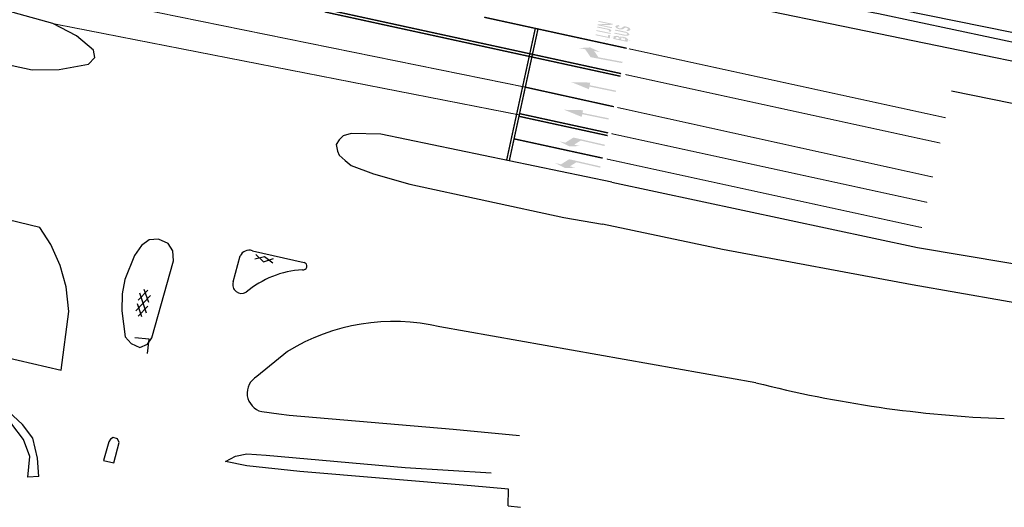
# Model space of a CAD drawing. Header units: metres. Extents: x 140889 to 142041, y 457117 to 459235.
# Tile 2 of 38: x 141178 to 141286, y 457117 to 457170. Entities that reach past the tile are written whole.
import ezdxf

# ---------------------------------------------------------------- set-up
doc = ezdxf.new("R2010")
doc.units = ezdxf.units.M
doc.linetypes.add('1-1', pattern=[2, 1, -1])
doc.layers.get('0').update_dxf_attribs({"color": 251, "linetype": 'CONTINUOUS'})
for name, color, linetype in [('GEO_Kant verharding', 251, 'CONTINUOUS'), ('GEO_Kant water', 251, 'CONTINUOUS'), ('GEO_Kunstwerk', 251, 'CONTINUOUS'), ('GEO_Overige lijn', 251, 'CONTINUOUS'), ('GEO_Symbool gesloten verharding', 251, 'CONTINUOUS'), ('insteek watergang', 251, 'CONTINUOUS'), ('kant open verharding', 251, 'CONTINUOUS')]:
    doc.layers.add(name, color=color, linetype=linetype)

msp = doc.modelspace()

# ---------------------------------------------------------------- hatches: boundary and pattern name
h = msp.add_hatch(color=252)
edge = h.paths.add_edge_path()
edge.add_line((141243.4663051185, 457169.3892663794), (141243.4438354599, 457169.2815857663))
edge.add_line((141243.4438354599, 457169.2815857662), (141244.6384238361, 457169.0323116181))
edge.add_arc((141244.576143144, 457168.8045726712), 0.2361014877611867, 387.4753790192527, 434.70506386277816, ccw=False)
edge.add_arc((141244.7507669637, 457168.8913732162), 0.04128009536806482, 304.01005766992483, 392.41644850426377, ccw=False)
edge.add_arc((141244.6254295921, 457169.0407665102), 0.236101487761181, 261.72144231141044, 308.9511271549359, ccw=False)
edge.add_line((141244.5914343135, 457168.8071252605), (141243.395479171, 457169.0498494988))
edge.add_line((141243.3954791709, 457169.0498494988), (141243.3750522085, 457168.9519580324))
edge.add_line((141243.3750522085, 457168.9519580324), (141244.5151860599, 457168.7106665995))
edge.add_arc((141244.6479463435, 457169.5516393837), 0.8513874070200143, 261.0290280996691, 292.0000817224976)
edge.add_arc((141244.9312210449, 457168.853717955), 0.09817669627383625, 291.2993454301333, 405.1271607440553)
edge.add_arc((141244.3924699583, 457168.3273282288), 0.8513874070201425, 404.4264244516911, 435.3974780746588)
edge.add_line((141244.6071148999, 457169.1512141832), (141243.4663051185, 457169.3892663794))
edge = h.paths.add_edge_path()
edge.add_arc((141243.5859568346, 457169.7062838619), 0.09665130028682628, 133.4369210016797, 214.414573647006)
edge.add_arc((141244.0373153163, 457170.1523439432), 0.7298940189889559, 223.3119140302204, 245.6185139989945)
edge.add_arc((141244.0875351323, 457170.229612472), 0.8211194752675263, 244.6524780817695, 269.7499999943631)
edge.add_arc((141244.0574269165, 457170.5373626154), 1.129173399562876, 271.3460592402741, 280.2900689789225)
edge.add_arc((141244.1620581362, 457169.8171283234), 0.4026544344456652, 283.9507294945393, 311.9309944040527)
edge.add_arc((141244.6600004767, 457169.2619031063), 0.3431484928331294, 103.82386807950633, 131.8347044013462, ccw=False)
edge.add_arc((141244.63047818, 457169.3103271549), 0.2895782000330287, 66.82583180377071, 100.4391298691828, ccw=False)
edge.add_arc((141244.5642001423, 457169.1541706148), 0.4592174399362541, 405.9165008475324, 426.8909156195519, ccw=False)
edge.add_arc((141244.8284928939, 457169.4531610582), 0.06323842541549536, 305.9543022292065, 389.2272201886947, ccw=False)
edge.add_arc((141244.4923417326, 457170.1893734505), 0.8714023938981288, 282.54504940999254, 295.3640380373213, ccw=False)
edge.add_line((141244.6816165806, 457169.3387753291), (141244.800169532, 457169.2223574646))
edge.add_arc((141244.7084686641, 457170.0837765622), 0.866286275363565, 276.076437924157, 296.3756013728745)
edge.add_arc((141245.0420891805, 457169.3919398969), 0.09862048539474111, 301.2967025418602, 384.6095889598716)
edge.add_arc((141244.7739088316, 457169.2603023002), 0.3973398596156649, 385.7634487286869, 418.072548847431)
edge.add_arc((141244.5147253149, 457168.858716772), 0.8752737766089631, 417.5752194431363, 453.0481642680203)
edge.add_arc((141244.5283211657, 457169.3039386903), 0.4330100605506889, 97.98337003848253, 136.4807244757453)
edge.add_arc((141244.0202663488, 457169.769225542), 0.2561006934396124, 275.96332528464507, 319.26638265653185, ccw=False)
edge.add_arc((141244.0221723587, 457169.8515757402), 0.3379688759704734, 252.037094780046, 274.19125164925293, ccw=False)
edge.add_arc((141244.0012554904, 457169.8996401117), 0.3788340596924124, 225.1150084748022, 257.2956736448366, ccw=False)
edge.add_arc((141243.7668770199, 457169.6604505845), 0.04404942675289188, 117.30135207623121, 221.5620884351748, ccw=False)
edge.add_arc((141244.0090578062, 457169.1436174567), 0.61478035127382, 102.44375841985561, 115.26431138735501, ccw=False)
edge.add_line((141243.8765842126, 457169.7439553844), (141243.9113757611, 457169.7521345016))
edge.add_line((141243.9113757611, 457169.7521345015), (141243.9525833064, 457169.7607988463))
edge.add_line((141243.9525833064, 457169.7607988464), (141243.8310078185, 457169.8841505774))
edge.add_arc((141244.0990286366, 457168.3342100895), 1.572943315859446, 99.8107542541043, 107.5015884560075)
edge.add_arc((141243.7113346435, 457169.5504007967), 0.296486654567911, 106.7286951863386, 130.3168295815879)
h.paths.add_polyline_path([(141241.390546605, 457169.2326574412), (141242.9568100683, 457168.9058260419), (141242.9772370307, 457169.0037175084), (141241.4109735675, 457169.3305489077)])
edge = h.paths.add_edge_path()
edge.add_line((141241.4722544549, 457169.6242233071), (141242.6697332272, 457169.3743460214))
edge.add_arc((141242.6378588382, 457169.1987797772), 0.1784362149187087, 36.64485071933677, 79.70992166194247, ccw=False)
edge.add_arc((141242.7155905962, 457169.2720962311), 0.07336971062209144, 302.9354787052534, 386.8901544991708, ccw=False)
edge.add_line((141242.7554812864, 457169.2105182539), (141242.9033524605, 457169.1391919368))
edge.add_arc((141242.9900221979, 457169.0631815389), 0.1152788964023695, 101.68348377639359, 138.7488498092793, ccw=False)
edge.add_arc((141242.9357688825, 457169.2645917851), 0.0937608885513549, 289.2478465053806, 397.1789899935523)
edge.add_arc((141242.6467399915, 457168.9634542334), 0.5102166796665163, 404.5287114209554, 431.7012444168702)
edge.add_line((141242.8069336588, 457169.4478704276), (141241.4926814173, 457169.7221147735))
edge.add_line((141241.4926814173, 457169.7221147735), (141241.4722544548, 457169.6242233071))
h.paths.add_polyline_path([(141241.6023742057, 457170.2477919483), (141242.759691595, 457170.0062951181), (141241.5445659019, 457169.9707590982), (141241.5241389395, 457169.8728676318), (141243.0904024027, 457169.5460362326), (141243.1108293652, 457169.643927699), (141241.9650651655, 457169.8830137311), (141243.1680605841, 457169.9181950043), (141243.1890646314, 457170.0188520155), (141241.6228011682, 457170.3456834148)])
h.paths.add_polyline_path([(141241.3143540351, 457168.8675222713), (141241.2939270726, 457168.7696308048), (141242.8601905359, 457168.4427994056), (141242.9260673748, 457168.7584988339), (141242.698028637, 457168.8060835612), (141242.6525787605, 457168.5882755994)])
edge = h.paths.add_edge_path()
edge.add_line((141243.6085442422, 457168.700409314), (141243.6424173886, 457168.6985935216))
edge.add_line((141243.6424173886, 457168.6985935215), (141243.6792287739, 457168.6970333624))
edge.add_line((141243.679228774, 457168.6970333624), (141243.6894594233, 457168.696411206))
edge.add_ellipse((141243.504353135, 457167.6950378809), major_axis=(0.2083023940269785, 0.9982407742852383), ratio=0.4000000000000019, start_angle=-3.2810247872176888, end_angle=3.2812451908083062, ccw=False)
edge.add_line((141243.7351671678, 457168.6868736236), (141243.7503623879, 457168.6810779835))
edge.add_line((141243.7503623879, 457168.6810779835), (141243.8039552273, 457168.6585578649))
edge.add_line((141243.8039552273, 457168.6585578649), (141243.8420248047, 457168.6435768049))
edge.add_line((141243.8420248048, 457168.6435768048), (141243.8609713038, 457168.6357035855))
edge.add_ellipse((141243.3683588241, 457166.6088738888), major_axis=(0.4272668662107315, 2.047577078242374), ratio=0.4000000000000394, start_angle=-8.080126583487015, end_angle=-4.675961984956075, ccw=False)
edge.add_ellipse((141243.0849878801, 457165.5459506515), major_axis=(0.6537354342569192, 3.132875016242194), ratio=0.4000000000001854, start_angle=-9.199733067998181, end_angle=-7.987007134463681, ccw=False)
edge.add_line((141243.9306636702, 457168.5967207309), (141243.9559897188, 457168.5794586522))
edge.add_ellipse((141244.1245993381, 457169.1869970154), major_axis=(-0.1302107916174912, -0.6240049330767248), ratio=0.3999999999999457, start_angle=-9.242471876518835, end_angle=-6.728487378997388)
edge.add_ellipse((141244.0324680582, 457168.828086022), major_axis=(-0.05410976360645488, -0.2593084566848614), ratio=0.3999999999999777, start_angle=-7.047610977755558, end_angle=1.096325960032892)
edge.add_ellipse((141244.0268372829, 457168.8023542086), major_axis=(0.04873345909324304, 0.2335437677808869), ratio=0.3999999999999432, start_angle=181.3709240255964, end_angle=187.5170275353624)
edge.add_ellipse((141244.0537742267, 457168.9777683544), major_axis=(-0.08525478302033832, -0.4085637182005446), ratio=0.4000000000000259, start_angle=7.554083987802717, end_angle=11.41862122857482)
edge.add_line((141244.0025612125, 457168.5705400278), (141244.0090867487, 457168.5723847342))
edge.add_line((141244.0090867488, 457168.5723847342), (141244.0400118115, 457168.5825703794))
edge.add_line((141244.0400118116, 457168.5825703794), (141244.0585332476, 457168.5882466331))
edge.add_ellipse((141243.6173819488, 457164.9394465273), major_axis=(0.7649700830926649, 3.665941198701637), ratio=0.3999999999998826, start_angle=10.360167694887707, end_angle=12.080011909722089, ccw=False)
edge.add_ellipse((141243.8995949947, 457167.0431432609), major_axis=(0.3254915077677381, 1.559842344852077), ratio=0.3999999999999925, start_angle=7.900563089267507, end_angle=10.479424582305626, ccw=False)
edge.add_ellipse((141243.9224561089, 457167.2119069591), major_axis=(0.2902747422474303, 1.391074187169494), ratio=0.3999999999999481, start_angle=5.063180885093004, end_angle=7.634512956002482, ccw=False)
edge.add_ellipse((141243.1919544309, 457162.9558986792), major_axis=(-1.175311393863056, -5.632406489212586), ratio=0.4000000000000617, start_angle=182.0960545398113, end_angle=185.0962522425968, ccw=False)
edge.add_ellipse((141242.3764815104, 457158.7300634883), major_axis=(-2.054971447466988, -9.847972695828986), ratio=0.4000000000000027, start_angle=180.9767376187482, end_angle=182.1235446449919, ccw=False)
edge.add_ellipse((141243.1932808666, 457162.786266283), major_axis=(1.209671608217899, 5.797069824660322), ratio=0.4000000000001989, start_angle=-0.4864160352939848, end_angle=0.9582123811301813, ccw=False)
edge.add_ellipse((141242.7056382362, 457160.5054632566), major_axis=(-1.686127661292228, -8.080374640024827), ratio=0.3999999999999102, start_angle=177.8992178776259, end_angle=179.4521321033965, ccw=False)
edge.add_ellipse((141243.5670596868, 457164.3435706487), major_axis=(0.8821374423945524, 4.227438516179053), ratio=0.4000000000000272, start_angle=-4.336606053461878, end_angle=-2.04976548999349, ccw=False)
edge.add_ellipse((141241.6840866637, 457156.5646339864), major_axis=(2.521349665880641, 12.08298183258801), ratio=0.4000000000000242, start_angle=-5.2956885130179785, end_angle=-4.471040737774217, ccw=False)
edge.add_ellipse((141242.1048038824, 457158.177762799), major_axis=(-2.17882579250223, -10.44151583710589), ratio=0.3999999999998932, start_angle=174.1607121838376, end_angle=174.9797504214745, ccw=False)
edge.add_ellipse((141243.5733565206, 457164.0143898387), major_axis=(-0.9440692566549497, -4.52423233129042), ratio=0.3999999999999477, start_angle=171.7820461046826, end_angle=174.1404338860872, ccw=False)
edge.add_ellipse((141244.2905937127, 457166.6761295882), major_axis=(0.3761038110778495, 1.802390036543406), ratio=0.4000000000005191, start_angle=-9.991961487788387, end_angle=-8.263048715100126, ccw=False)
edge.add_ellipse((141244.5276967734, 457167.5110548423), major_axis=(-0.1964851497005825, -0.9416093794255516), ratio=0.3999999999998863, start_angle=167.3612635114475, end_angle=170.0874683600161, ccw=False)
edge.add_ellipse((141244.6007921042, 457167.7516650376), major_axis=(0.1440584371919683, 0.690366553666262), ratio=0.400000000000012, start_angle=-20.218606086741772, end_angle=-12.650803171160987, ccw=False)
edge.add_ellipse((141244.6039895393, 457167.7576616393), major_axis=(0.1424725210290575, 0.682766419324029), ratio=0.400000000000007, start_angle=-27.566960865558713, end_angle=-20.036666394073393, ccw=False)
edge.add_ellipse((141244.7074087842, 457167.9976833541), major_axis=(0.08376386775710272, 0.4014188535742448), ratio=0.4000000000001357, start_angle=-29.358864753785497, end_angle=-27.959228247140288, ccw=False)
edge.add_ellipse((141244.8221362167, 457168.2498064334), major_axis=(0.02042696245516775, 0.09789146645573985), ratio=0.3999999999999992, start_angle=269.99999999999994, end_angle=330.6411352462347, ccw=False)
edge.add_line((141244.8612928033, 457168.2416356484), (141244.818019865, 457168.0342601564))
edge.add_line((141244.818019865, 457168.0342601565), (141243.2517564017, 457168.3610915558))
edge.add_line((141243.2517564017, 457168.3610915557), (141243.3138596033, 457168.658706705))
edge.add_ellipse((141242.143596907, 457159.4301408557), major_axis=(-1.931478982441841, -9.25616378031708), ratio=0.4000000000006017, start_angle=189.7807575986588, end_angle=191.2755614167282, ccw=False)
edge.add_ellipse((141242.6302256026, 457163.0058909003), major_axis=(-1.184809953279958, -5.677926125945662), ratio=0.4000000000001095, start_angle=187.2936450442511, end_angle=189.6388099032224, ccw=False)
edge.add_ellipse((141243.0368679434, 457165.6031757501), major_axis=(0.6442342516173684, 3.087342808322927), ratio=0.3999999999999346, start_angle=4.619059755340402, end_angle=7.381106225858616, ccw=False)
edge.add_ellipse((141242.8197481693, 457164.374879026), major_axis=(0.8996581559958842, 4.311402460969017), ratio=0.3999999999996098, start_angle=3.6258060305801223, end_angle=4.55651392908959, ccw=False)
edge = h.paths.add_edge_path(flags=16)
edge.add_line((141243.7677578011, 457168.5495466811), (141243.7525550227, 457168.5523863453))
edge.add_line((141243.7525550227, 457168.5523863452), (141243.691434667, 457168.5620565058))
edge.add_ellipse((141242.7413171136, 457163.8453067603), major_axis=(-0.9829659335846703, -4.710635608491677), ratio=0.4000000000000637, start_angle=180.9943911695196, end_angle=182.1279842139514)
edge.add_ellipse((141243.3308554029, 457166.8970281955), major_axis=(0.3476973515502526, 1.66625868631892), ratio=0.3999999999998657, start_angle=2.121661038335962, end_angle=4.281023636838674)
edge.add_ellipse((141243.4493974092, 457167.5679059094), major_axis=(-0.2081885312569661, -0.997695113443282), ratio=0.4000000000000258, start_angle=184.1958260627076, end_angle=187.3471466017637)
edge.add_ellipse((141243.499340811, 457167.8915542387), major_axis=(0.1408109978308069, 0.6748039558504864), ratio=0.3999999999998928, start_angle=7.274072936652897, end_angle=11.42972008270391)
edge.add_ellipse((141243.5299113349, 457168.1377001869), major_axis=(-0.08925722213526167, -0.4277444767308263), ratio=0.400000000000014, start_angle=191.3130593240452, end_angle=195.399108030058)
edge.add_line((141243.5705306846, 457168.5595690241), (141243.5638541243, 457168.5563888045))
edge.add_line((141243.5638541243, 457168.5563888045), (141243.5428150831, 457168.5415444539))
edge.add_line((141243.542815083, 457168.5415444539), (141243.5351928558, 457168.5343507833))
edge.add_line((141243.5351928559, 457168.5343507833), (141243.5271296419, 457168.5257955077))
edge.add_line((141243.5271296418, 457168.5257955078), (141243.5031317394, 457168.4107911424))
edge.add_line((141243.5031317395, 457168.4107911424), (141243.8867657, 457168.3307384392))
edge.add_line((141243.8867657, 457168.3307384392), (141243.9101673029, 457168.4428851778))
edge.add_ellipse((141243.7484861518, 457168.1643098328), major_axis=(0.08111607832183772, 0.3887299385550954), ratio=0.4000000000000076, start_angle=-39.65544115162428, end_angle=-34.15608483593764)
edge.add_ellipse((141243.8376568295, 457168.3384682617), major_axis=(-0.03439191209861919, -0.1648152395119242), ratio=0.3999999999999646, start_angle=146.1982368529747, end_angle=154.8711985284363)
edge.add_ellipse((141243.8323250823, 457168.3216654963), major_axis=(0.03802914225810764, 0.1822458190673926), ratio=0.4000000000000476, start_angle=-24.08154247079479, end_angle=-15.84065691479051)
edge.add_ellipse((141243.8035864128, 457168.2339454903), major_axis=(-0.05748124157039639, -0.275465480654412), ratio=0.3999999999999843, start_angle=164.2562902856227, end_angle=170.1884314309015)
edge.add_ellipse((141243.5900436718, 457167.4712904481), major_axis=(-0.221168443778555, -1.05989832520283), ratio=0.3999999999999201, start_angle=170.3721063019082, end_angle=173.700130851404)
edge.add_ellipse((141243.0786177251, 457165.4885588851), major_axis=(-0.641821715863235, -3.075781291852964), ratio=0.3999999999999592, start_angle=173.45965536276, end_angle=175.0968277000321)
edge.add_ellipse((141243.4334529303, 457166.9520806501), major_axis=(-0.3333829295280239, -1.59766014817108), ratio=0.3999999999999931, start_angle=174.8128243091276, end_angle=179.91731149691)
edge = h.paths.add_edge_path(flags=16)
edge.add_line((141244.5774369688, 457168.3356501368), (141244.547635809, 457168.19283501))
edge.add_line((141244.547635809, 457168.1928350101), (141244.0941667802, 457168.2874601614))
edge.add_line((141244.0941667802, 457168.2874601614), (141244.1238738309, 457168.4298242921))
edge.add_line((141244.1238738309, 457168.4298242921), (141244.1340901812, 457168.4430948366))
edge.add_line((141244.1340901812, 457168.4430948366), (141244.1431622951, 457168.4537637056))
edge.add_line((141244.1431622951, 457168.4537637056), (141244.1513315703, 457168.4621643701))
edge.add_line((141244.1513315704, 457168.4621643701), (141244.1728363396, 457168.4770918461))
edge.add_line((141244.1728363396, 457168.4770918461), (141244.1798082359, 457168.4797544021))
edge.add_ellipse((141244.1033727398, 457167.8290034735), major_axis=(-0.1365774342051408, -0.6545155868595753), ratio=0.4000000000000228, start_angle=189.5028190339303, end_angle=192.5480691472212, ccw=False)
edge.add_ellipse((141243.9813030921, 457166.959134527), major_axis=(0.3180615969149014, 1.524236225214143), ratio=0.3999999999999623, start_angle=6.362497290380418, end_angle=9.458042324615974, ccw=False)
edge.add_ellipse((141243.7840723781, 457165.7327707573), major_axis=(0.5732083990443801, 2.746967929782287), ratio=0.3999999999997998, start_angle=4.126641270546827, end_angle=6.468769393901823, ccw=False)
edge.add_ellipse((141243.7169030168, 457165.3610276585), major_axis=(-0.6505201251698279, -3.11746639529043), ratio=0.4000000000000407, start_angle=179.861879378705, end_angle=184.0945533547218, ccw=False)
edge.add_ellipse((141243.8855580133, 457166.1487677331), major_axis=(0.4859627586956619, 2.328863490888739), ratio=0.4000000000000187, start_angle=-4.256429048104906, end_angle=0.0672341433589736, ccw=False)
edge.add_ellipse((141243.1941677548, 457163.2956387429), major_axis=(-1.087245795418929, -5.210372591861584), ratio=0.3999999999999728, start_angle=173.9204184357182, end_angle=175.5650336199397, ccw=False)
edge.add_ellipse((141243.9098036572, 457166.1102160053), major_axis=(-0.4911156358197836, -2.353557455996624), ratio=0.3999999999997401, start_angle=172.5150762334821, end_angle=174.0391089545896, ccw=False)
edge.add_ellipse((141244.2340448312, 457167.3370572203), major_axis=(0.2300260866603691, 1.10234651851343), ratio=0.4000000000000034, start_angle=-9.33635073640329, end_angle=-7.459521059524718, ccw=False)
edge.add_ellipse((141244.4048226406, 457167.9468489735), major_axis=(0.09914531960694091, 0.4751308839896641), ratio=0.4000000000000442, start_angle=-15.472319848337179, end_angle=-9.026331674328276, ccw=False)
edge.add_ellipse((141244.4651409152, 457168.1333074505), major_axis=(0.05793170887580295, 0.2776242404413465), ratio=0.4000000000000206, start_angle=-23.309612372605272, end_angle=-15.771819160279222, ccw=False)
edge.add_ellipse((141244.5006513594, 457168.2203686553), major_axis=(-0.03715532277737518, -0.1780582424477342), ratio=0.3999999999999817, start_angle=147.404506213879, end_angle=157.4420066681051, ccw=False)
edge.add_ellipse((141244.4806282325, 457168.1837809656), major_axis=(0.04736647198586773, 0.2269928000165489), ratio=0.4000000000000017, start_angle=-43.413529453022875, end_angle=-33.59502017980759, ccw=False)
edge = h.paths.add_edge_path(flags=16)
edge.add_line((141244.1728363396, 457168.4770918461), (141244.165927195, 457168.4734949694))
edge.add_line((141244.1588394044, 457168.4686303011), (141244.1513315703, 457168.4621643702))
edge.add_line((141243.5638541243, 457168.5563888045), (141243.5570638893, 457168.5524201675))
edge.add_line((141243.5500781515, 457168.5475198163), (141243.5428150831, 457168.5415444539))
for points in [[(141241.1401737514, 457167.034765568), (141241.6195194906, 457166.3346029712), (141244.2734132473, 457165.8377650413), (141244.2458111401, 457165.6903264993), (141240.7564323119, 457166.3435763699), (141240.1572501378, 457167.218779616), (141239.4692036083, 457167.3475894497), (141240.703916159, 457167.4216496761), (141241.8282202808, 457166.9059557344)], [(141243.5463580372, 457162.6607691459), (141240.6570858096, 457163.2562571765), (141240.7176439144, 457163.5500814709), (141238.6341469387, 457163.5966148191), (141240.5662486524, 457162.8155207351), (141240.6268067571, 457163.1093450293), (141243.5160789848, 457162.5138569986)], [(141242.7512756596, 457159.6146213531), (141239.8620034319, 457160.2101093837), (141239.9225615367, 457160.503933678), (141237.8390645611, 457160.5504670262), (141239.7711662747, 457159.7693729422), (141239.8317243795, 457160.0631972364), (141242.7209966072, 457159.4677092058)], [(141238.9405870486, 457156.7071343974), (141239.6595652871, 457157.1577676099), (141242.2911910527, 457156.5539913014), (141242.3247341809, 457156.7001927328), (141238.8646336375, 457157.4940467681), (141237.9659108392, 457156.9307552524), (141237.2836374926, 457157.0872898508), (141238.3861626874, 457156.526541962), (141239.6228603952, 457156.5505997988)], [(141238.4682336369, 457154.3189208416), (141239.1872118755, 457154.7695540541), (141241.818837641, 457154.1657777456), (141241.8523807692, 457154.311979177), (141238.3922802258, 457155.1058332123), (141237.4935574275, 457154.5425416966), (141236.8112840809, 457154.699076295), (141237.9138092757, 457154.1383284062), (141239.1505069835, 457154.162386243)]]:
    msp.add_hatch(color=252).paths.add_polyline_path(points)

# ---------------------------------------------------------------- linework, layer by layer
at = {"color": 252, "linetype": '1-1', "const_width": 0.1, "flags": 128}
for points in [[(141182.2484560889, 457173.4613721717), (141233.5575525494, 457163.0436139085)], [(141181.479, 457170.047), (141232.8924960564, 457159.9870980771)], [(141244.9736203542, 457167.2740581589), (141279.8961647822, 457159.6675897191)], [(141244.5785710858, 457164.4355354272), (141279.2902213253, 457156.8827499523)], [(141243.7037936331, 457160.8063319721), (141278.475635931, 457153.139018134)], [(141243.0444447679, 457157.9222988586), (141277.8677433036, 457150.345220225)], [(141242.5187957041, 457155.1293703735), (141277.2637490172, 457147.5693386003)]]:
    msp.add_lwpolyline(points, dxfattribs=at)
at = {"color": 252, "const_width": 0.15}
for points in [[(141211.4666190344, 457171.3332287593), (141244.0525007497, 457164.2429817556)], [(141211.5428878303, 457171.6236531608), (141244.1162842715, 457164.5361227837)], [(141229.027421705, 457170.7472946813), (141244.7238603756, 457167.3284583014)], [(141234.6577190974, 457169.5108634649), (141231.4993895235, 457154.9955787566)], [(141234.9508601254, 457169.4470799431), (141231.7925305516, 457154.9317952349)], [(141233.5575525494, 457163.0436139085), (141243.3230020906, 457160.89029785)], [(141232.9224386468, 457160.124710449), (141242.6938062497, 457157.9985930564)], [(141232.858655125, 457159.8315694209), (141242.630022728, 457157.7054520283)], [(141232.3184443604, 457157.3488288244), (141242.0898119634, 457155.2227114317)]]:
    msp.add_lwpolyline(points, dxfattribs=at)
at = {"layer": 'GEO_Kant verharding', "linetype": 'Continuous', "flags": 128}
for points in [[(141030.162, 457199.773), (141046.578, 457196.69), (141064.918, 457192.763), (141124.809, 457177.848), (141174.751, 457165.891), (141179.212, 457164.957), (141182.201, 457164.973), (141185.437, 457165.589), (141186.118, 457166.307), (141185.983, 457167.112), (141184.089, 457168.712), (141181.479, 457170.047), (141177.13, 457171.277), (141104.943, 457187.295), (141067.305, 457195.654), (141032.051, 457203.612)], [(141179.939, 457120.148), (141179.806, 457122.155), (141179.293, 457124.374), (141178.149, 457125.862), (141176.068, 457127.827), (141174.337, 457128.728), (141162.317, 457132.088), (141150.776, 457135.546), (141140.617, 457139.286), (141129.968, 457143.815), (141111.732, 457151.604), (141089.02, 457160.467), (141072.682, 457166.289), (141054.66, 457172.172), (141035.076, 457177.735), (141025.051, 457180.378)], [(141150.642, 457140.31), (141158.281, 457137.828), (141166.572, 457135.542), (141182.394, 457131.849), (141183.266, 457138.316), (141182.964, 457141.052), (141182.292, 457143.405), (141181.269, 457145.704), (141180.051, 457147.562), (141152.117, 457154.327), (141133.086, 457158.954), (141098.326, 457167.487)], [(141350.757, 457149.78), (141348.615, 457149.753), (141335.442, 457151.722), (141311.426, 457156.338), (141280.534, 457162.599), (141280.534, 457162.599)], [(141243.1083448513, 457152.5882943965), (141217.6339926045, 457157.8640230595), (141214.3558459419, 457157.93443531), (141213.4924937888, 457157.6987891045), (141213.0548945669, 457157.232527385), (141212.7028945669, 457156.723527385), (141212.8456446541, 457155.9842042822), (141213.0346446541, 457155.5462042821), (141213.6984937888, 457154.9507891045), (141214.365, 457154.4117439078), (141216.8276027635, 457153.4777075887), (141220.84, 457152.355), (141237.817, 457148.68), (141242.057, 457147.936)], [(141243.1083448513, 457152.5882943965), (141276.767100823, 457145.3720404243), (141307.179, 457140.267), (141328.581, 457136.204), (141339.599, 457134.084), (141349.517, 457132.506), (141373.769, 457129.06), (141374.245, 457128.656), (141374.256, 457128.215), (141373.762, 457127.932), (141371.276, 457127.859), (141352.622, 457129.72), (141335.655, 457131.468), (141318.553, 457134.092), (141296.326, 457137.752), (141276.178, 457141.274), (141255.294, 457145.142), (141242.057, 457147.936)], [(141203.48, 457145.018), (141209.203, 457143.733)], [(141201.36, 457141.582), (141202.134, 457144.44)], [(141258.964, 457130.478), (141224.133, 457136.617)], [(141207.347, 457133.924), (141203.979, 457131.161)], [(141179.939, 457120.148), (141178.739, 457120.069), (141178.94, 457122.337), (141178.273, 457124.205), (141176.965, 457125.902), (141174.846, 457127.12), (141172.776, 457127.707)], [(141204.511, 457127.299), (141206.398, 457127.065)], [(141206.398, 457127.065), (141207.527, 457126.903), (141225.625, 457125.354), (141232.933, 457124.675)], [(141202.872, 457121.306), (141200.507, 457121.804), (141201.617, 457122.379), (141202.882, 457122.648), (141204.987, 457122.51), (141220.307, 457121.142), (141229.783, 457120.552)], [(141227.604, 457119.121), (141208.722, 457120.706), (141202.872, 457121.306)], [(141231.681, 457116.894), (141231.69, 457118.731), (141227.604, 457119.121)]]:
    msp.add_lwpolyline(points, dxfattribs=at)
at = {"layer": 'GEO_Kant verharding', "linetype": 'Continuous'}
for centre, radius, start, end in [((141203.1222240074, 457143.9949316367), 1.083823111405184, 70.72481970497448, 155.754535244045), ((141209.6146535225, 457132.3024847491), 10.63199890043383, 93.37899048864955, 129.9334573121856), ((141209.0642830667, 457143.3327149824), 0.4236395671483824, 259.6263980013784, 70.88647632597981), ((141202.2831897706, 457141.2826627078), 0.9705061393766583, 162.0351061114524, 301.4807645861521), ((141218.984472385, 457115.0470638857), 22.17587609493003, 76.57525850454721, 121.6534830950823), ((141204.9942957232, 457129.3332173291), 2.090840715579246, 119.0512721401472, 256.6352728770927), ((141291.2836162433, 457257.4711429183), 131.0412757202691, 255.7214089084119, 267.8397170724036)]:
    msp.add_arc(centre, radius, start, end, dxfattribs=at)
at = {"layer": 'GEO_Kant water', "linetype": 'Continuous', "flags": 128}
for points in [[(141415.589762, 457288.21312), (141394.473, 457240.609), (141354.388, 457158.636), (141352.775, 457156.219), (141351.123, 457155.138), (141349.122, 457155.058), (141330.58, 457158.774), (141272.483, 457171.126), (141254.413, 457174.593)], [(141252.877, 457173.022), (141319.317, 457159.346), (141341.877, 457154.296), (141347.242, 457153.336), (141351.939, 457153.123), (141354.221, 457154.552), (141356.269, 457158.766), (141391.339, 457231.695), (141418.432443, 457286.593952)]]:
    msp.add_lwpolyline(points, dxfattribs=at)
at = {"layer": 'GEO_Kunstwerk', "linetype": 'Continuous', "flags": 128}
msp.add_lwpolyline([(141231.681, 457116.894), (141233.036, 457116.75)], dxfattribs=at)
at = {"layer": 'GEO_Overige lijn', "linetype": 'Continuous', "flags": 128}
for points in [[(141194.783, 457143.914), (141194.713, 457144.991), (141194.185, 457145.816), (141193.137, 457146.288), (141192.115, 457146.239), (141191.251, 457145.601), (141190.506, 457144.492), (141189.426, 457141.839), (141189.12, 457140.281), (141189.103, 457138.387), (141189.46, 457135.527), (141190.105, 457134.805), (141191.062, 457134.374), (141191.928, 457134.728), (141192.401, 457135.429), (141194.783, 457143.914)], [(141188.215, 457121.663), (141188.813, 457123.883), (141188.603, 457124.312), (141188.131, 457124.439), (141187.849, 457124.254), (141187.653, 457123.976), (141187.074, 457121.921), (141188.215, 457121.663)]]:
    msp.add_lwpolyline(points, dxfattribs=at)
at = {"layer": 'GEO_Symbool gesloten verharding'}
for p, q in [((141203.747048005, 457144.1374942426), (141204.83, 457144.396)), ((141203.8519971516, 457144.604855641), (141204.6940481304, 457143.7905767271)), ((141204.6940481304, 457143.7905767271), (141205.8009916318, 457144.1559218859)), ((141204.83, 457144.396), (141205.7229838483, 457143.6830230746)), ((141190.895197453, 457139.5668935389), (141191.9627825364, 457140.6578848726)), ((141192.0655099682, 457139.3016227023), (141191.5726783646, 457140.7463084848)), ((141190.6299266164, 457138.3965810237), (141192.2423571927, 457140.0818310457)), ((141191.8002391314, 457138.1313101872), (141191.0720446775, 457140.3471018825)), ((141191.2996054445, 457137.7321035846), (141190.8067738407, 457139.1767893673)), ((141190.9095012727, 457137.820527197), (141191.977086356, 457138.9115185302))]:
    msp.add_line(p, q, dxfattribs=at)
at = {"layer": 'insteek watergang', "color": 252}
msp.add_lwpolyline([(141253.234, 457175.998), (141348.706, 457156.64)], dxfattribs=at)
at = {"layer": 'kant open verharding', "color": 252, "extrusion": (-0.008332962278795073, 0.02398614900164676, 0.9996775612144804), "flags": 128}
msp.add_lwpolyline([(-283389.1271575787, -385607.1218122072), (-283389.8164392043, -385608.5395596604), (-283388.380553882, -385609.2090515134)], dxfattribs=at)

doc.saveas('drawing.dxf')
